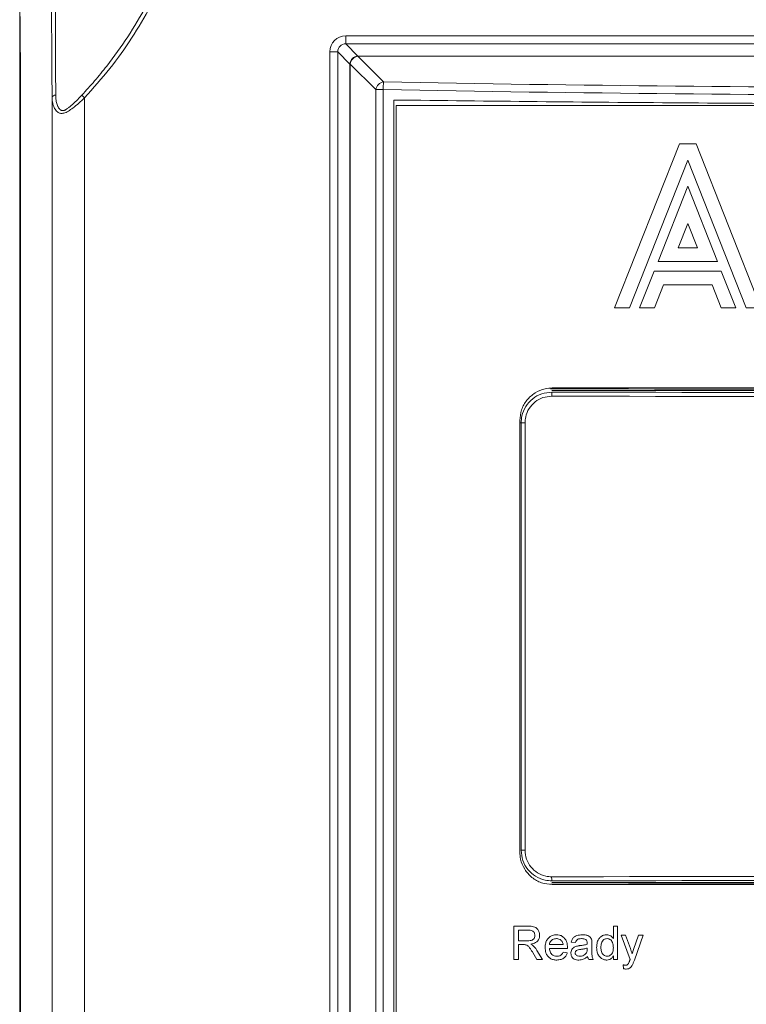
# Model space of a CAD drawing. Header units: millimetres. Extents: x 0 to 2100, y 0 to 1485.
# Tile 35 of 67: x 419 to 463, y 1213 to 1274. Entities that reach past the tile are written whole.
import ezdxf

# ---------------------------------------------------------------- set-up
doc = ezdxf.new("R2010")
doc.units = ezdxf.units.MM
doc.header["$LTSCALE"] = 5

msp = doc.modelspace()

# ---------------------------------------------------------------- linework, layer by layer
at = {"color": 7, "linetype": 'Continuous', "lineweight": 15}
for p, q in [((418.702, 1276.117), (418.75, 1270.566)), ((418.705, 1118.505), (418.705, 1275.239)), ((418.755, 1269.757), (418.707, 1275.237)), ((438.737, 1272.174), (438.737, 1272.666)), ((438.737, 1272.666), (515.107, 1272.666)), ((438.737, 1272.174), (439.484, 1271.426)), ((515.107, 1272.174), (438.737, 1272.174)), ((437.752, 1132.611), (437.752, 1271.681)), ((438.245, 1271.681), (437.752, 1271.681)), ((438.992, 1270.934), (438.245, 1271.681)), ((438.245, 1271.681), (438.245, 1132.611)), ((439.484, 1271.407), (439.484, 1271.426)), ((439.484, 1271.426), (514.359, 1271.426)), ((514.359, 1271.407), (439.484, 1271.407)), ((439.484, 1271.407), (441.058, 1269.833)), ((438.992, 1270.934), (439.012, 1270.934)), ((438.992, 1133.251), (438.992, 1270.934)), ((440.586, 1269.36), (439.012, 1270.934)), ((439.012, 1270.934), (439.012, 1133.251)), ((422.518, 1269.023), (422.693, 1268.859)), ((440.586, 1269.36), (441.031, 1269.36)), ((440.586, 1138.494), (440.586, 1269.36)), ((441.031, 1269.36), (441.031, 1138.494)), ((420.693, 913.022), (420.693, 1268.859)), ((422.693, 1268.859), (422.693, 913.022)), ((441.695, 1139.421), (441.695, 1268.723)), ((441.822, 1139.631), (441.822, 1268.383)), ((512.022, 1268.383), (441.822, 1268.383)), ((418.758, 1268.275), (418.758, 1125.169)), ((455.25, 1255.948), (459.24, 1266.028)), ((459.24, 1266.028), (460.248, 1266.028)), ((460.248, 1266.028), (464.238, 1255.948)), ((459.744, 1265.019), (456.153, 1255.948)), ((463.334, 1255.948), (459.744, 1265.019)), ((457.916, 1258.804), (459.744, 1263.421)), ((459.744, 1263.421), (461.571, 1258.804)), ((459.152, 1259.644), (459.744, 1261.139)), ((459.744, 1261.139), (460.336, 1259.644)), ((460.336, 1259.644), (459.152, 1259.644)), ((461.571, 1258.804), (457.916, 1258.804)), ((456.786, 1255.948), (457.683, 1258.216)), ((457.683, 1258.216), (461.804, 1258.216)), ((461.804, 1258.216), (462.702, 1255.948)), ((458.254, 1257.376), (457.689, 1255.948)), ((461.233, 1257.376), (458.254, 1257.376)), ((461.799, 1255.948), (461.233, 1257.376)), ((456.153, 1255.948), (455.25, 1255.948)), ((457.689, 1255.948), (456.786, 1255.948)), ((462.702, 1255.948), (461.799, 1255.948)), ((464.238, 1255.948), (463.334, 1255.948)), ((502.452, 1250.886), (451.392, 1250.886)), ((502.422, 1251.033), (451.422, 1251.033)), ((449.422, 1249.033), (449.422, 1222.533)), ((449.747, 1248.898), (449.507, 1248.898)), ((449.507, 1222.638), (449.507, 1248.898)), ((449.747, 1248.898), (449.747, 1222.638)), ((449.747, 1222.638), (449.507, 1222.638)), ((451.392, 1220.651), (502.452, 1220.651)), ((451.422, 1220.533), (502.422, 1220.533)), ((449.95, 1217.973), (449.059, 1217.973)), ((449.059, 1217.973), (449.059, 1215.919)), ((449.349, 1217.078), (449.349, 1217.736)), ((449.349, 1217.736), (449.961, 1217.736)), ((455.433, 1217.973), (455.17, 1217.973)), ((455.17, 1217.973), (455.17, 1217.214)), ((455.433, 1215.919), (455.433, 1217.973)), ((449.899, 1217.078), (449.349, 1217.078)), ((452.589, 1216.999), (452.852, 1216.972)), ((455.923, 1217.42), (455.644, 1217.42)), ((455.644, 1217.42), (456.197, 1215.931)), ((456.218, 1216.596), (455.923, 1217.42)), ((456.724, 1217.42), (456.418, 1216.545)), ((456.464, 1215.883), (457.002, 1217.42)), ((457.002, 1217.42), (456.724, 1217.42)), ((449.349, 1215.919), (449.349, 1216.841)), ((449.349, 1216.841), (449.645, 1216.841)), ((450.219, 1216.353), (450.475, 1215.919)), ((450.808, 1215.919), (450.471, 1216.486)), ((452.088, 1216.841), (451.245, 1216.841)), ((451.245, 1216.604), (452.35, 1216.604)), ((452.343, 1216.34), (452.085, 1216.367)), ((453.563, 1216.63), (453.562, 1216.553)), ((453.853, 1216.571), (453.853, 1216.892)), ((449.059, 1215.919), (449.349, 1215.919)), ((450.475, 1215.919), (450.808, 1215.919)), ((453.669, 1215.919), (453.932, 1215.919)), ((455.17, 1216.145), (455.17, 1215.919)), ((455.17, 1215.919), (455.433, 1215.919)), ((455.776, 1215.598), (455.802, 1215.369))]:
    msp.add_line(p, q, dxfattribs=at)
at = {"color": 8, "linetype": 'Continuous', "lineweight": 15}
msp.add_line((449.507, 1248.898), (449.422, 1248.898), dxfattribs=at)
at = {"color": 7, "linetype": 'Continuous', "lineweight": 15}
for centre, radius, start, end in [((439.502, 1270.916), 0.511, 91.99808, 178.00192), ((439.549, 1270.87), 0.541, 96.84568, 173.15432), ((441.123, 1269.296), 0.541, 96.84568, 173.15432), ((445.266, 1269.353), 4.235, 173.48695, 179.89399), ((420.896, 1268.816), 0.208, 85.24812, 167.94477), ((453.211, 1220.953), 1.83, 178.29799, 186.1281)]:
    msp.add_arc(centre, radius, start, end, dxfattribs=at)
at = {"color": 8, "linetype": 'Continuous', "lineweight": 15}
msp.add_arc((454.124, 1250.568), 2.742, 175.93033, 180.80702, dxfattribs=at)
at = {"color": 7, "linetype": 'Continuous', "lineweight": 15}
for centre, major_axis, ratio, start_param, end_param in [((438.768, 1271.651), (-0.729, 0.729), 0.970288, 5.512866, 7.053504), ((438.768, 1271.651), (0.386, -0.386), 0.916626, 2.371274, 3.911912), ((418.73, 1268.275), (0, 3.24), 0.008727, 4.712389, 5.497787), ((476.922, 1496.247), (656.18, 0), 0.345565, 4.657707, 4.767071), ((476.922, 1495.774), (656.68, 0), 0.345302, 4.657707, 4.767071), ((476.922, 1285.344), (656.18, 0), 0.052408, 4.673335, 4.751443), ((476.922, 1285.424), (661.55, 0), 0.052408, 4.673788, 4.75099), ((476.922, 1285.174), (661.8, 0), 0.052388, 4.673788, 4.75099), ((476.922, 1186.193), (656.18, 0), 0.052408, 1.531742, 1.609851), ((476.922, 1186.363), (661.8, 0), 0.052388, 1.532196, 1.609397), ((476.922, 1186.113), (661.55, 0), 0.052408, 1.532196, 1.609397)]:
    msp.add_ellipse(centre, major_axis=major_axis, ratio=ratio, start_param=start_param, end_param=end_param, dxfattribs=at)
for points, knots in [([(422.518, 1269.023), (422.783, 1269.312), (423.313, 1269.892), (424.273, 1271.072), (425.364, 1272.59), (426.509, 1274.507), (427.501, 1276.537), (428.157, 1278.229), (428.569, 1279.515), (428.813, 1280.369), (428.952, 1280.945), (429.022, 1281.234)], [0, 0, 0, 0, 0.084103, 0.168378, 0.325892, 0.4845, 0.646547, 0.809777, 0.872915, 0.936122, 1, 1, 1, 1]), ([(429.322, 1281.474), (429.077, 1280.509), (428.466, 1278.101), (426.826, 1274.416), (424.763, 1271.189), (423.219, 1269.452), (422.693, 1268.859)], [0, 0, 0, 0, 0.2071828, 0.516646, 0.8350404, 1, 1, 1, 1]), ([(420.693, 1268.859), (420.688, 1269.452), (420.675, 1271.156), (420.657, 1274.377), (420.644, 1277.745), (420.639, 1279.844), (420.637, 1280.471)], [0, 0, 0, 0, 0.177664, 0.51095, 0.853877, 1, 1, 1, 1]), ([(420.872, 1280.532), (420.874, 1279.91), (420.879, 1277.87), (420.89, 1274.53), (420.908, 1271.332), (420.912, 1269.61), (420.913, 1269.023)], [0, 0, 0, 0, 0.14613, 0.479439, 0.822364, 1, 1, 1, 1]), ([(420.913, 1269.023), (420.914, 1268.992), (420.914, 1268.93), (420.921, 1268.823), (420.936, 1268.703), (420.962, 1268.571), (420.998, 1268.442), (421.038, 1268.341), (421.076, 1268.267), (421.106, 1268.217), (421.141, 1268.17), (421.175, 1268.135), (421.207, 1268.111), (421.233, 1268.095), (421.262, 1268.083), (421.291, 1268.075), (421.33, 1268.07), (421.37, 1268.072), (421.407, 1268.08), (421.442, 1268.091), (421.486, 1268.107), (421.543, 1268.137), (421.6, 1268.172), (421.658, 1268.211), (421.716, 1268.254), (421.794, 1268.316), (421.905, 1268.411), (422.049, 1268.545), (422.207, 1268.699), (422.363, 1268.859), (422.467, 1268.968), (422.518, 1269.023)], [0, 0, 0, 0, 0.03906, 0.078162, 0.13629, 0.194579, 0.253474, 0.312657, 0.339668, 0.36675, 0.394166, 0.421779, 0.43631, 0.450913, 0.465807, 0.480836, 0.493298, 0.518742, 0.531758, 0.538615, 0.560808, 0.583315, 0.606505, 0.629832, 0.653644, 0.677517, 0.725571, 0.793378, 0.861558, 0.930656, 1, 1, 1, 1]), ([(422.693, 1268.859), (422.575, 1268.75), (422.336, 1268.53), (422.046, 1268.287), (421.83, 1268.128), (421.692, 1268.037), (421.551, 1267.961), (421.424, 1267.915), (421.314, 1267.897), (421.226, 1267.9), (421.144, 1267.921), (421.055, 1267.964), (420.964, 1268.04), (420.852, 1268.183), (420.756, 1268.395), (420.71, 1268.608), (420.695, 1268.765), (420.694, 1268.828), (420.693, 1268.859)], [0, 0, 0, 0, 0.1287011, 0.260364, 0.3079889, 0.3560174, 0.4048657, 0.4549753, 0.4883151, 0.5224529, 0.5555504, 0.5892976, 0.6450069, 0.702007, 0.8129135, 0.9266094, 0.9632772, 1, 1, 1, 1]), ([(441.695, 1268.723), (447.561, 1268.656), (459.293, 1268.523), (476.913, 1268.473), (494.538, 1268.523), (506.277, 1268.656), (512.148, 1268.723)], [0, 0, 0, 0, 0.249927, 0.499853, 0.749831, 1, 1, 1, 1]), ([(449.422, 1249.033), (449.444, 1249.257), (449.488, 1249.707), (449.832, 1250.306), (450.339, 1250.758), (450.902, 1250.998), (451.274, 1251.023), (451.422, 1251.033)], [0, 0, 0, 0, 0.214469, 0.428935, 0.64349, 0.858221, 1, 1, 1, 1]), ([(449.507, 1248.898), (449.517, 1249.038), (449.54, 1249.388), (449.766, 1249.917), (450.192, 1250.394), (450.757, 1250.718), (451.18, 1250.759), (451.392, 1250.779)], [0, 0, 0, 0, 0.141723, 0.356123, 0.570694, 0.785343, 1, 1, 1, 1]), ([(451.382, 1250.53), (451.198, 1250.512), (450.831, 1250.477), (450.341, 1250.196), (449.971, 1249.782), (449.775, 1249.323), (449.755, 1249.019), (449.747, 1248.898)], [0, 0, 0, 0, 0.214686, 0.429358, 0.643929, 0.858303, 1, 1, 1, 1]), ([(451.422, 1220.533), (451.197, 1220.555), (450.747, 1220.599), (450.147, 1220.944), (449.695, 1221.452), (449.456, 1222.015), (449.431, 1222.386), (449.422, 1222.533)], [0, 0, 0, 0, 0.214906, 0.429815, 0.644659, 0.85934, 1, 1, 1, 1]), ([(451.392, 1220.757), (451.251, 1220.767), (450.9, 1220.789), (450.37, 1221.016), (449.893, 1221.441), (449.57, 1222.005), (449.528, 1222.427), (449.507, 1222.638)], [0, 0, 0, 0, 0.142932, 0.357386, 0.571652, 0.785823, 1, 1, 1, 1]), ([(449.747, 1222.638), (449.765, 1222.455), (449.801, 1222.089), (450.082, 1221.6), (450.495, 1221.231), (450.955, 1221.035), (451.26, 1221.015), (451.382, 1221.007)], [0, 0, 0, 0, 0.21414, 0.428293, 0.642568, 0.85705, 1, 1, 1, 1]), ([(450.639, 1217.419), (450.631, 1217.497), (450.618, 1217.633), (450.523, 1217.793), (450.408, 1217.896), (450.216, 1217.967), (450.06, 1217.971), (449.95, 1217.973)], [0, 0, 0, 0, 0.227793, 0.401835, 0.539885, 0.677756, 1, 1, 1, 1]), ([(449.961, 1217.736), (450.021, 1217.733), (450.115, 1217.729), (450.232, 1217.674), (450.3, 1217.601), (450.343, 1217.51), (450.347, 1217.446), (450.35, 1217.413)], [0, 0, 0, 0, 0.312638, 0.487299, 0.662951, 0.829785, 1, 1, 1, 1]), ([(450.35, 1217.413), (450.344, 1217.364), (450.335, 1217.281), (450.271, 1217.181), (450.183, 1217.114), (450.053, 1217.082), (449.955, 1217.079), (449.899, 1217.078)], [0, 0, 0, 0, 0.229564, 0.385101, 0.541233, 0.734744, 1, 1, 1, 1]), ([(450.094, 1216.867), (450.199, 1216.889), (450.359, 1216.923), (450.529, 1217.067), (450.615, 1217.215), (450.637, 1217.34), (450.639, 1217.408), (450.639, 1217.419)], [0, 0, 0, 0, 0.368489, 0.564546, 0.760629, 0.959147, 1, 1, 1, 1]), ([(451.676, 1217.447), (451.59, 1217.44), (451.433, 1217.427), (451.232, 1217.309), (451.089, 1217.146), (450.996, 1216.922), (450.987, 1216.753), (450.982, 1216.657)], [0, 0, 0, 0, 0.21513, 0.394773, 0.574206, 0.757341, 1, 1, 1, 1]), ([(451.245, 1216.841), (451.252, 1216.888), (451.266, 1216.974), (451.34, 1217.082), (451.44, 1217.159), (451.556, 1217.203), (451.638, 1217.208), (451.674, 1217.209)], [0, 0, 0, 0, 0.224754, 0.416817, 0.608166, 0.823792, 1, 1, 1, 1]), ([(451.674, 1217.209), (451.704, 1217.208), (451.78, 1217.204), (451.894, 1217.168), (451.96, 1217.11), (451.991, 1217.084)], [0, 0, 0, 0, 0.256512, 0.650716, 1, 1, 1, 1]), ([(452.351, 1216.671), (452.345, 1216.776), (452.334, 1216.957), (452.223, 1217.191), (452.062, 1217.347), (451.869, 1217.435), (451.737, 1217.443), (451.676, 1217.447)], [0, 0, 0, 0, 0.271321, 0.464146, 0.65773, 0.842398, 1, 1, 1, 1]), ([(451.991, 1217.084), (452.006, 1217.066), (452.044, 1217.02), (452.075, 1216.935), (452.084, 1216.869), (452.088, 1216.841)], [0, 0, 0, 0, 0.254528, 0.673244, 1, 1, 1, 1]), ([(453.269, 1217.447), (453.152, 1217.439), (452.98, 1217.428), (452.772, 1217.329), (452.644, 1217.191), (452.608, 1217.068), (452.589, 1216.999)], [0, 0, 0, 0, 0.388504, 0.573963, 0.761399, 1, 1, 1, 1]), ([(452.852, 1216.972), (452.867, 1217.014), (452.89, 1217.081), (452.959, 1217.155), (453.067, 1217.205), (453.158, 1217.208), (453.222, 1217.209)], [0, 0, 0, 0, 0.2723827, 0.4397537, 0.6077936, 1, 1, 1, 1]), ([(453.222, 1217.209), (453.246, 1217.209), (453.295, 1217.207), (453.381, 1217.193), (453.45, 1217.165), (453.488, 1217.136), (453.495, 1217.13)], [0, 0, 0, 0, 0.253428, 0.507272, 0.901117, 1, 1, 1, 1]), ([(453.84, 1217.117), (453.827, 1217.161), (453.805, 1217.239), (453.72, 1217.338), (453.58, 1217.413), (453.42, 1217.443), (453.307, 1217.446), (453.269, 1217.447)], [0, 0, 0, 0, 0.188972, 0.3331, 0.528806, 0.840456, 1, 1, 1, 1]), ([(453.495, 1217.13), (453.51, 1217.113), (453.539, 1217.079), (453.56, 1217.008), (453.562, 1216.957), (453.563, 1216.928)], [0, 0, 0, 0, 0.303169, 0.605114, 1, 1, 1, 1]), ([(453.563, 1216.928), (453.563, 1216.923), (453.563, 1216.913), (453.562, 1216.893), (453.562, 1216.877), (453.562, 1216.867)], [0, 0, 0, 0, 0.250248, 0.50044, 1, 1, 1, 1]), ([(453.853, 1216.892), (453.853, 1216.911), (453.853, 1216.949), (453.851, 1217.024), (453.845, 1217.08), (453.84, 1217.117)], [0, 0, 0, 0, 0.25045, 0.500915, 1, 1, 1, 1]), ([(454.764, 1217.447), (454.695, 1217.44), (454.555, 1217.427), (454.378, 1217.319), (454.237, 1217.148), (454.158, 1216.923), (454.148, 1216.752), (454.143, 1216.668)], [0, 0, 0, 0, 0.185805, 0.373096, 0.54026, 0.77347, 1, 1, 1, 1]), ([(454.406, 1216.669), (454.41, 1216.756), (454.415, 1216.89), (454.487, 1217.058), (454.578, 1217.15), (454.682, 1217.202), (454.749, 1217.207), (454.782, 1217.209)], [0, 0, 0, 0, 0.353783, 0.539483, 0.726454, 0.870068, 1, 1, 1, 1]), ([(455.17, 1217.214), (455.124, 1217.272), (455.047, 1217.367), (454.895, 1217.438), (454.806, 1217.444), (454.764, 1217.447)], [0, 0, 0, 0, 0.45072, 0.7447561, 1, 1, 1, 1]), ([(454.782, 1217.209), (454.822, 1217.205), (454.904, 1217.197), (455.009, 1217.133), (455.097, 1217.033), (455.161, 1216.868), (455.167, 1216.732), (455.17, 1216.649)], [0, 0, 0, 0, 0.158914, 0.31879, 0.468575, 0.675078, 1, 1, 1, 1]), ([(449.645, 1216.841), (449.657, 1216.841), (449.681, 1216.841), (449.729, 1216.839), (449.764, 1216.834), (449.788, 1216.831)], [0, 0, 0, 0, 0.250264, 0.500558, 1, 1, 1, 1]), ([(449.788, 1216.831), (449.832, 1216.815), (449.929, 1216.777), (450.033, 1216.647), (450.128, 1216.503), (450.189, 1216.403), (450.219, 1216.353)], [0, 0, 0, 0, 0.208581, 0.467053, 0.733232, 1, 1, 1, 1]), ([(450.254, 1216.766), (450.242, 1216.776), (450.217, 1216.796), (450.165, 1216.831), (450.122, 1216.853), (450.094, 1216.867)], [0, 0, 0, 0, 0.251117, 0.50232, 1, 1, 1, 1]), ([(450.471, 1216.486), (450.455, 1216.511), (450.424, 1216.562), (450.357, 1216.659), (450.295, 1216.723), (450.254, 1216.766)], [0, 0, 0, 0, 0.250613, 0.501321, 1, 1, 1, 1]), ([(450.982, 1216.657), (450.988, 1216.55), (451, 1216.37), (451.116, 1216.141), (451.275, 1215.992), (451.476, 1215.905), (451.617, 1215.897), (451.69, 1215.892)], [0, 0, 0, 0, 0.269519, 0.454611, 0.640526, 0.816127, 1, 1, 1, 1]), ([(451.694, 1216.129), (451.64, 1216.134), (451.532, 1216.143), (451.398, 1216.226), (451.306, 1216.342), (451.259, 1216.472), (451.25, 1216.561), (451.245, 1216.604)], [0, 0, 0, 0, 0.219622, 0.44189, 0.631024, 0.821842, 1, 1, 1, 1]), ([(451.69, 1215.892), (451.785, 1215.899), (451.945, 1215.91), (452.146, 1216.019), (452.278, 1216.164), (452.322, 1216.283), (452.343, 1216.34)], [0, 0, 0, 0, 0.330702, 0.558274, 0.786321, 1, 1, 1, 1]), ([(452.085, 1216.367), (452.056, 1216.315), (452.006, 1216.228), (451.873, 1216.15), (451.77, 1216.132), (451.707, 1216.13), (451.694, 1216.129)], [0, 0, 0, 0, 0.3596699, 0.611114, 0.918377, 1, 1, 1, 1]), ([(452.35, 1216.604), (452.35, 1216.609), (452.351, 1216.62), (452.351, 1216.643), (452.351, 1216.66), (452.351, 1216.671)], [0, 0, 0, 0, 0.250001, 0.500002, 1, 1, 1, 1]), ([(452.911, 1216.743), (452.842, 1216.717), (452.729, 1216.674), (452.619, 1216.546), (452.569, 1216.428), (452.564, 1216.349), (452.562, 1216.317)], [0, 0, 0, 0, 0.367435, 0.601377, 0.834962, 1, 1, 1, 1]), ([(452.562, 1216.317), (452.566, 1216.266), (452.575, 1216.164), (452.653, 1216.038), (452.769, 1215.944), (452.908, 1215.899), (453.008, 1215.894), (453.054, 1215.892)], [0, 0, 0, 0, 0.205878, 0.414435, 0.590323, 0.811189, 1, 1, 1, 1]), ([(452.826, 1216.332), (452.828, 1216.353), (452.832, 1216.395), (452.867, 1216.449), (452.923, 1216.495), (453.026, 1216.529), (453.112, 1216.541), (453.167, 1216.548)], [0, 0, 0, 0, 0.140504, 0.281914, 0.419033, 0.624711, 1, 1, 1, 1]), ([(453.114, 1216.129), (453.068, 1216.132), (452.996, 1216.135), (452.906, 1216.177), (452.856, 1216.226), (452.829, 1216.281), (452.827, 1216.315), (452.826, 1216.332)], [0, 0, 0, 0, 0.350169, 0.544993, 0.740896, 0.876555, 1, 1, 1, 1]), ([(453.128, 1216.781), (453.11, 1216.778), (453.073, 1216.774), (453.001, 1216.763), (452.947, 1216.751), (452.911, 1216.743)], [0, 0, 0, 0, 0.25006, 0.500133, 1, 1, 1, 1]), ([(453.523, 1216.345), (453.493, 1216.305), (453.433, 1216.225), (453.295, 1216.152), (453.184, 1216.132), (453.123, 1216.13), (453.114, 1216.129)], [0, 0, 0, 0, 0.307638, 0.614853, 0.945136, 1, 1, 1, 1]), ([(453.562, 1216.867), (453.527, 1216.856), (453.456, 1216.834), (453.311, 1216.806), (453.201, 1216.791), (453.128, 1216.781)], [0, 0, 0, 0, 0.250497, 0.500919, 1, 1, 1, 1]), ([(453.167, 1216.548), (453.2, 1216.553), (453.267, 1216.562), (453.401, 1216.583), (453.498, 1216.611), (453.563, 1216.63)], [0, 0, 0, 0, 0.250534, 0.5011141, 1, 1, 1, 1]), ([(453.562, 1216.553), (453.562, 1216.535), (453.561, 1216.5), (453.555, 1216.428), (453.535, 1216.378), (453.523, 1216.345)], [0, 0, 0, 0, 0.25237, 0.504936, 1, 1, 1, 1]), ([(453.932, 1215.919), (453.911, 1215.971), (453.869, 1216.076), (453.854, 1216.298), (453.853, 1216.462), (453.853, 1216.571)], [0, 0, 0, 0, 0.253816, 0.507661, 1, 1, 1, 1]), ([(454.143, 1216.668), (454.153, 1216.544), (454.169, 1216.343), (454.308, 1216.099), (454.479, 1215.955), (454.644, 1215.897), (454.739, 1215.893), (454.765, 1215.892)], [0, 0, 0, 0, 0.334501, 0.538314, 0.743185, 0.9285, 1, 1, 1, 1]), ([(454.792, 1216.129), (454.752, 1216.133), (454.672, 1216.142), (454.568, 1216.207), (454.484, 1216.303), (454.416, 1216.459), (454.41, 1216.587), (454.406, 1216.669)], [0, 0, 0, 0, 0.16096, 0.322597, 0.484719, 0.671132, 1, 1, 1, 1]), ([(455.17, 1216.649), (455.166, 1216.565), (455.16, 1216.436), (455.085, 1216.276), (454.989, 1216.182), (454.884, 1216.135), (454.817, 1216.131), (454.792, 1216.129)], [0, 0, 0, 0, 0.346078, 0.533202, 0.72131, 0.895845, 1, 1, 1, 1]), ([(456.32, 1216.266), (456.312, 1216.294), (456.297, 1216.349), (456.265, 1216.46), (456.237, 1216.541), (456.218, 1216.596)], [0, 0, 0, 0, 0.250072, 0.500161, 1, 1, 1, 1]), ([(456.418, 1216.545), (456.402, 1216.499), (456.377, 1216.429), (456.344, 1216.336), (456.328, 1216.289), (456.32, 1216.266)], [0, 0, 0, 0, 0.499997, 0.749999, 1, 1, 1, 1]), ([(453.054, 1215.892), (453.104, 1215.895), (453.234, 1215.902), (453.421, 1215.975), (453.537, 1216.063), (453.59, 1216.103)], [0, 0, 0, 0, 0.25521, 0.665031, 1, 1, 1, 1]), ([(453.59, 1216.103), (453.593, 1216.086), (453.6, 1216.053), (453.621, 1215.989), (453.65, 1215.947), (453.669, 1215.919)], [0, 0, 0, 0, 0.252097, 0.5045738, 1, 1, 1, 1]), ([(454.765, 1215.892), (454.82, 1215.897), (454.93, 1215.906), (455.078, 1216.001), (455.139, 1216.097), (455.17, 1216.145)], [0, 0, 0, 0, 0.325413, 0.654956, 1, 1, 1, 1]), ([(456.177, 1215.87), (456.172, 1215.854), (456.161, 1215.822), (456.14, 1215.759), (456.12, 1215.713), (456.106, 1215.682)], [0, 0, 0, 0, 0.25059, 0.501179, 1, 1, 1, 1]), ([(456.197, 1215.931), (456.196, 1215.926), (456.192, 1215.916), (456.185, 1215.896), (456.18, 1215.88), (456.177, 1215.87)], [0, 0, 0, 0, 0.250012, 0.500027, 1, 1, 1, 1]), ([(456.323, 1215.566), (456.336, 1215.592), (456.363, 1215.643), (456.41, 1215.749), (456.442, 1215.83), (456.464, 1215.883)], [0, 0, 0, 0, 0.250574, 0.501, 1, 1, 1, 1]), ([(455.908, 1215.576), (455.897, 1215.577), (455.874, 1215.578), (455.83, 1215.584), (455.797, 1215.593), (455.776, 1215.598)], [0, 0, 0, 0, 0.251241, 0.502421, 1, 1, 1, 1]), ([(455.802, 1215.369), (455.815, 1215.365), (455.842, 1215.357), (455.895, 1215.343), (455.936, 1215.341), (455.964, 1215.339)], [0, 0, 0, 0, 0.25066, 0.501446, 1, 1, 1, 1]), ([(456.106, 1215.682), (456.095, 1215.667), (456.073, 1215.635), (456.024, 1215.596), (455.966, 1215.579), (455.926, 1215.577), (455.908, 1215.576)], [0, 0, 0, 0, 0.245551, 0.492532, 0.768729, 1, 1, 1, 1]), ([(455.964, 1215.339), (456.012, 1215.343), (456.1, 1215.35), (456.221, 1215.422), (456.285, 1215.503), (456.317, 1215.556), (456.323, 1215.566)], [0, 0, 0, 0, 0.3197793, 0.5839859, 0.921611, 1, 1, 1, 1])]:
    msp.add_open_spline(points, degree=3, knots=knots, dxfattribs=at)

doc.saveas('drawing.dxf')
